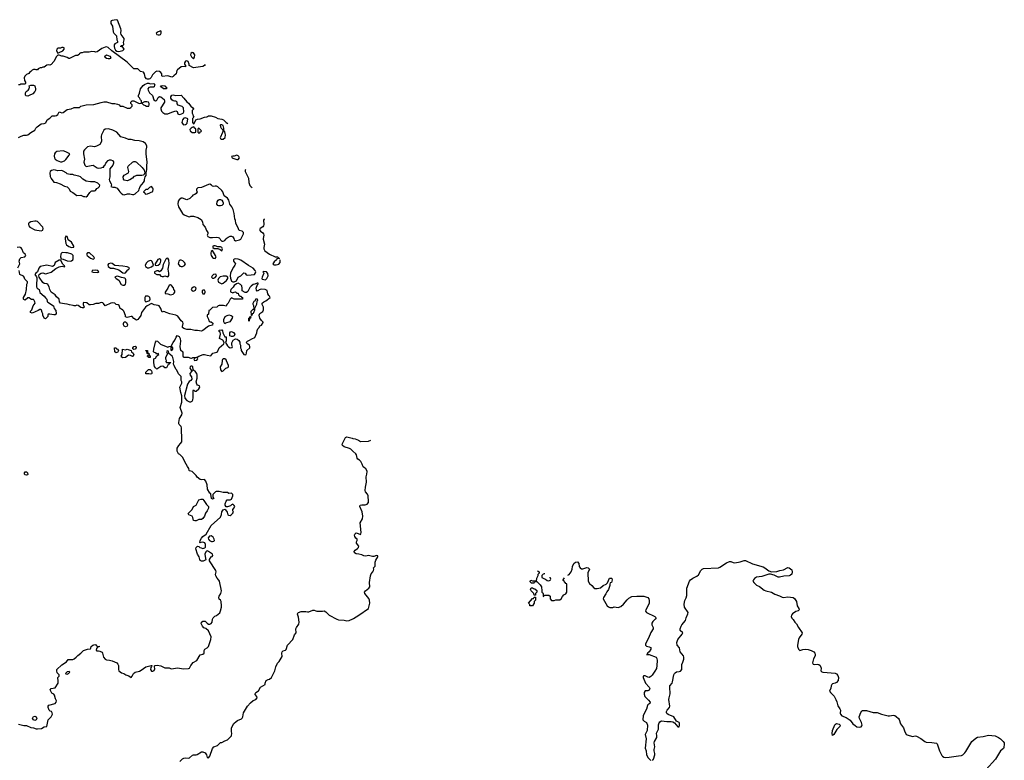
# Model space of a CAD drawing. Header units: inches. Extents: x 2221774 to 2440637, y 201306 to 357559.
# Tile 206 of 245: x 2425088 to 2439603, y 262312 to 273227. Entities that reach past the tile are written whole.
import ezdxf

# ---------------------------------------------------------------- set-up
doc = ezdxf.new("R2010")
doc.units = ezdxf.units.IN
doc.header["$MEASUREMENT"] = 0
for name, color, linetype in [('C4226', 7, 'Continuous'), ('C4227', 7, 'Continuous'), ('C4236', 7, 'Continuous')]:
    doc.layers.add(name, color=color, linetype=linetype)

msp = doc.modelspace()

# ---------------------------------------------------------------- linework, layer by layer
at = {"layer": 'C4226', "color": 5}
for points, elevation in [([(2425756, 270000), (2425756, 269996), (2425769, 269930), (2425778, 269910), (2425810, 269882), (2425850, 269869), (2425885, 269875), (2425887, 269890), (2425850, 269947), (2425801, 269981), (2425797, 270000)], 60), ([(2428038, 270000), (2428050, 269982), (2428070, 269962), (2428090, 269962), (2428110, 269972), (2428126, 269994), (2428134, 270000)], 60), ([(2428244, 270000), (2428250, 269982), (2428270, 269967), (2428330, 269982), (2428350, 269991), (2428354, 270000)], 60), ([(2428679, 270000), (2428678, 269990), (2428699, 269919), (2428687, 269870), (2428688, 269848), (2428702, 269822), (2428770, 269771), (2428853, 269733), (2428892, 269732), (2428898, 269718), (2428910, 269714), (2428917, 269714)], 60), ([(2425059, 269570), (2425089, 269630), (2425082, 269670), (2425090, 269702), (2425110, 269722), (2425166, 269730), (2425178, 269750), (2425168, 269770), (2425146, 269790), (2425122, 269850), (2425110, 269862), (2425090, 269873), (2425050, 269869)], 60), ([(2428910, 269706), (2428878, 269702), (2428874, 269690), (2428840, 269660), (2428822, 269630), (2428833, 269613), (2428870, 269612), (2428910, 269625), (2428928, 269650), (2428927, 269687)], 60), ([(2428921, 269702), (2428910, 269706)], 60), ([(2425070, 262844), (2425150, 262825), (2425190, 262823), (2425250, 262794), (2425290, 262791), (2425330, 262777), (2425350, 262774), (2425410, 262779), (2425450, 262806), (2425490, 262812), (2425508, 262910), (2425550, 262951), (2425573, 262990), (2425569, 263010), (2425555, 263030), (2425537, 263037), (2425522, 263050), (2425509, 263090), (2425508, 263112), (2425518, 263122), (2425610, 263151), (2425624, 263170), (2425629, 263190), (2425617, 263217), (2425602, 263270), (2425590, 263288), (2425563, 263303), (2425538, 263350), (2425550, 263371), (2425610, 263378), (2425653, 263450), (2425656, 263476), (2425649, 263530), (2425668, 263550), (2425668, 263570), (2425642, 263602), (2425634, 263630), (2425635, 263650), (2425710, 263721), (2425777, 263763), (2425804, 263796), (2425870, 263796), (2425890, 263806), (2425922, 263830), (2425944, 263856), (2425988, 263890), (2426028, 263930), (2426090, 263952), (2426130, 263954), (2426136, 263964), (2426142, 263990), (2426168, 264010), (2426196, 264016), (2426212, 264012), (2426218, 263998), (2426230, 263994), (2426271, 263991), (2426270, 263988), (2426238, 263982), (2426234, 263970), (2426218, 263962), (2426214, 263930), (2426225, 263925), (2426250, 263926), (2426270, 263921), (2426303, 263903), (2426311, 263891), (2426325, 263830), (2426350, 263804), (2426370, 263794), (2426411, 263790), (2426450, 263779), (2426518, 263750), (2426536, 263730), (2426543, 263710), (2426543, 263650), (2426551, 263630), (2426590, 263603), (2426622, 263590), (2426651, 263571), (2426695, 263555), (2426730, 263532), (2426748, 263550), (2426764, 263590), (2426789, 263610), (2426853, 263627), (2426878, 263638), (2426950, 263690), (2427026, 263710), (2427034, 263710), (2427033, 263693), (2427021, 263679), (2427016, 263650), (2427030, 263626), (2427050, 263625), (2427070, 263637), (2427078, 263658), (2427074, 263690), (2427076, 263704), (2427086, 263710), (2427114, 263714), (2427170, 263706), (2427230, 263676), (2427290, 263675), (2427310, 263665), (2427330, 263661), (2427410, 263677), (2427510, 263659), (2427575, 263665), (2427590, 263671), (2427609, 263710), (2427646, 263754), (2427698, 263782), (2427750, 263865), (2427790, 263878), (2427808, 263890), (2427809, 263930), (2427818, 263950), (2427850, 263971), (2427869, 263991), (2427906, 264090), (2427909, 264129), (2427870, 264219), (2427832, 264252), (2427805, 264265), (2427781, 264290), (2427765, 264330), (2427769, 264350), (2427790, 264361), (2427821, 264361), (2427834, 264354), (2427850, 264332), (2427870, 264318), (2427890, 264316), (2427910, 264326), (2427924, 264350), (2427929, 264391), (2427938, 264410), (2427965, 264435), (2427990, 264445), (2428036, 264484), (2428050, 264514), (2428064, 264570), (2428064, 264590), (2428058, 264650), (2428048, 264670), (2428029, 264689), (2428025, 264710), (2428029, 264730), (2428054, 264770), (2428062, 264810), (2428034, 264950), (2428026, 264966), (2427997, 264997), (2427979, 265030), (2427974, 265050), (2427983, 265090), (2427981, 265110), (2427886, 265250), (2427886, 265270), (2427909, 265310), (2427923, 265317), (2427935, 265330), (2427928, 265350), (2427870, 265388), (2427850, 265398), (2427844, 265396), (2427830, 265386), (2427818, 265350), (2427825, 265285), (2427832, 265268), (2427792, 265248), (2427770, 265246), (2427750, 265258), (2427742, 265270), (2427733, 265310), (2427710, 265350), (2427687, 265430), (2427689, 265450), (2427710, 265467), (2427730, 265463), (2427746, 265446), (2427761, 265441), (2427790, 265435), (2427819, 265441), (2427826, 265454), (2427827, 265470), (2427825, 265490), (2427815, 265515), (2427790, 265527), (2427756, 265524), (2427750, 265518), (2427744, 265524), (2427749, 265550), (2427770, 265587), (2427789, 265610), (2427836, 265644), (2427909, 265771), (2428046, 265894), (2428064, 265935), (2428070, 265972), (2428090, 266005), (2428110, 266012), (2428124, 266004), (2428145, 265970), (2428154, 265930), (2428164, 265924), (2428190, 265922), (2428206, 265930), (2428230, 265954), (2428238, 265970), (2428228, 265988), (2428228, 266010), (2428250, 266034), (2428258, 266050), (2428250, 266066), (2428230, 266086), (2428210, 266078), (2428196, 266064), (2428151, 266049), (2428130, 266048), (2428118, 266070), (2428115, 266090), (2428130, 266132), (2428149, 266151), (2428190, 266151), (2428210, 266162), (2428229, 266210), (2428228, 266228), (2428210, 266248), (2428170, 266246), (2428150, 266258), (2428090, 266258), (2428030, 266275), (2427985, 266275), (2427974, 266270), (2427934, 266230), (2427934, 266190), (2427951, 266170), (2427930, 266158), (2427918, 266170), (2427918, 266178), (2427909, 266190), (2427906, 266246), (2427889, 266249), (2427858, 266310), (2427853, 266370), (2427830, 266428), (2427810, 266448), (2427770, 266444), (2427748, 266450), (2427706, 266486), (2427689, 266509), (2427630, 266568), (2427590, 266578), (2427584, 266584), (2427579, 266610), (2427563, 266643), (2427521, 266710), (2427492, 266772), (2427450, 266818), (2427428, 266830), (2427410, 266866), (2427409, 266910), (2427433, 266950), (2427461, 266979), (2427476, 267004), (2427480, 267030), (2427475, 267210), (2427467, 267230), (2427440, 267260), (2427435, 267270), (2427434, 267290), (2427443, 267350), (2427476, 267404), (2427481, 267430), (2427456, 267510), (2427479, 267590), (2427476, 267684), (2427462, 267730), (2427449, 267810), (2427478, 267870), (2427478, 267890), (2427468, 267910), (2427466, 267970), (2427430, 268006), (2427403, 268063), (2427390, 268078), (2427363, 268130), (2427355, 268150), (2427358, 268190), (2427348, 268250), (2427338, 268270), (2427287, 268307), (2427282, 268342), (2427270, 268346), (2427258, 268342), (2427254, 268330), (2427262, 268310), (2427262, 268290), (2427238, 268250), (2427238, 268230), (2427245, 268210), (2427242, 268190), (2427253, 268173), (2427310, 268174), (2427314, 268170), (2427294, 268166), (2427292, 268150), (2427277, 268143), (2427250, 268098), (2427230, 268098), (2427215, 268115), (2427190, 268122), (2427170, 268115), (2427110, 268078), (2427090, 268095), (2427077, 268117), (2427065, 268170), (2427066, 268230), (2427090, 268238), (2427110, 268274), (2427138, 268290), (2427130, 268306), (2427110, 268298), (2427098, 268310), (2427065, 268325), (2427061, 268330), (2427064, 268370), (2427090, 268474), (2427104, 268496), (2427118, 268490), (2427165, 268445), (2427270, 268402), (2427290, 268411), (2427327, 268413), (2427327, 268427), (2427349, 268470), (2427374, 268506), (2427393, 268550), (2427410, 268570), (2427437, 268557), (2427453, 268530), (2427459, 268490), (2427448, 268410), (2427454, 268374), (2427461, 268361), (2427492, 268330), (2427493, 268273), (2427500, 268260), (2427510, 268253), (2427572, 268252), (2427610, 268239), (2427620, 268240), (2427636, 268244), (2427638, 268250), (2427706, 268254), (2427729, 268270), (2427793, 268293), (2427810, 268293), (2427850, 268281), (2427907, 268273), (2427935, 268310), (2427995, 268325), (2428006, 268334), (2428029, 268391), (2428095, 268450), (2428102, 268470), (2428082, 268502), (2428034, 268530), (2428049, 268590), (2428042, 268622), (2428029, 268630), (2428028, 268650), (2428070, 268654), (2428080, 268640), (2428082, 268610), (2428110, 268554), (2428130, 268554), (2428134, 268550), (2428133, 268493), (2428122, 268470), (2428150, 268422), (2428165, 268405), (2428190, 268392), (2428222, 268398), (2428226, 268410), (2428218, 268418), (2428215, 268430), (2428215, 268465), (2428235, 268505), (2428270, 268522), (2428296, 268516), (2428318, 268498), (2428332, 268472), (2428332, 268450), (2428342, 268430), (2428342, 268390), (2428351, 268371), (2428352, 268350), (2428390, 268292), (2428410, 268286), (2428426, 268290), (2428434, 268310), (2428438, 268350), (2428479, 268390), (2428482, 268410), (2428478, 268430), (2428450, 268446), (2428426, 268470), (2428446, 268490), (2428478, 268502), (2428510, 268525), (2428555, 268545), (2428586, 268610), (2428587, 268647), (2428598, 268670), (2428618, 268690), (2428630, 268714), (2428655, 268725), (2428676, 268764), (2428678, 268770), (2428654, 268794), (2428629, 268829), (2428619, 268870), (2428630, 268898), (2428672, 268928), (2428684, 268950), (2428681, 268990), (2428662, 269030), (2428662, 269050), (2428689, 269070), (2428718, 269082), (2428778, 269130), (2428773, 269150), (2428760, 269160), (2428747, 269187), (2428735, 269235), (2428709, 269250), (2428647, 269253), (2428616, 269244), (2428610, 269235), (2428587, 269227), (2428580, 269240), (2428575, 269270), (2428596, 269324), (2428606, 269330), (2428602, 269342), (2428590, 269346), (2428552, 269328), (2428530, 269326), (2428500, 269300), (2428482, 269278), (2428450, 269222), (2428430, 269208), (2428410, 269208), (2428369, 269229), (2428368, 269272), (2428362, 269302), (2428345, 269325), (2428310, 269342), (2428284, 269336), (2428252, 269310), (2428237, 269283), (2428202, 269250), (2428194, 269230), (2428198, 269218), (2428230, 269202), (2428248, 269212), (2428270, 269214), (2428290, 269194), (2428310, 269194), (2428313, 269173), (2428322, 269162), (2428333, 269153), (2428352, 269152), (2428358, 269138), (2428374, 269130), (2428374, 269110), (2428330, 269106), (2428250, 269108), (2428210, 269126), (2428190, 269106), (2428162, 269050), (2428142, 269030), (2428130, 269006), (2428094, 269014), (2428030, 269015), (2428014, 269010), (2427992, 268988), (2427930, 268986), (2427890, 268946), (2427878, 268942), (2427872, 268888), (2427854, 268870), (2427854, 268850), (2427872, 268812), (2427874, 268790), (2427890, 268774), (2427912, 268772), (2427933, 268753), (2427930, 268726), (2427910, 268718), (2427884, 268716), (2427870, 268709), (2427790, 268644), (2427770, 268638), (2427710, 268645), (2427670, 268644), (2427610, 268660), (2427550, 268662), (2427510, 268674), (2427490, 268690), (2427486, 268706), (2427496, 268750), (2427494, 268770), (2427470, 268790), (2427417, 268857), (2427390, 268870), (2427302, 268890), (2427249, 268910), (2427230, 268923), (2427210, 268924), (2427190, 268918), (2427184, 268924), (2427169, 268970), (2427142, 269010), (2427130, 269016), (2427070, 269023), (2427030, 269042), (2426968, 269012), (2426941, 268990), (2426883, 268910), (2426872, 268868), (2426862, 268850), (2426842, 268830), (2426830, 268806), (2426810, 268798), (2426770, 268822), (2426746, 268850), (2426730, 268853), (2426670, 268838), (2426650, 268846), (2426647, 268867), (2426622, 268930), (2426610, 268948), (2426590, 268962), (2426569, 268969), (2426555, 269015), (2426542, 269022), (2426510, 269029), (2426489, 269049), (2426450, 269054), (2426431, 269049), (2426350, 269009), (2426325, 269045), (2426313, 269053), (2426290, 269059), (2426250, 269044), (2426210, 269044), (2426170, 269029), (2426130, 269022), (2426110, 269026), (2426076, 269056), (2426030, 269058), (2426022, 269050), (2426022, 269030), (2426038, 268990), (2426030, 268982), (2426010, 268982), (2425990, 268984), (2425950, 269015), (2425930, 269018), (2425910, 269009), (2425890, 269009), (2425876, 269016), (2425823, 269023), (2425790, 269035), (2425750, 269037), (2425689, 269049), (2425677, 269070), (2425669, 269110), (2425630, 269143), (2425612, 269172), (2425550, 269213), (2425534, 269250), (2425524, 269290), (2425504, 269324), (2425490, 269336), (2425450, 269341), (2425430, 269355), (2425376, 269430), (2425372, 269450), (2425375, 269470), (2425382, 269478), (2425407, 269493), (2425430, 269495), (2425470, 269482), (2425490, 269484), (2425550, 269505), (2425621, 269559), (2425670, 269584), (2425691, 269591), (2425712, 269592), (2425750, 269582), (2425754, 269590), (2425750, 269598), (2425722, 269622), (2425696, 269676), (2425690, 269682), (2425670, 269681), (2425611, 269650), (2425595, 269605), (2425571, 269589), (2425490, 269610), (2425389, 269591), (2425370, 269565), (2425350, 269513), (2425325, 269490), (2425311, 269470), (2425337, 269437), (2425343, 269423), (2425336, 269310), (2425337, 269290), (2425347, 269270), (2425376, 269250), (2425387, 269207), (2425451, 269150), (2425467, 269127), (2425490, 269110), (2425494, 269074), (2425502, 269062), (2425585, 269010), (2425594, 268970), (2425622, 268942), (2425624, 268896), (2425617, 268883), (2425610, 268878), (2425590, 268875), (2425534, 268886), (2425510, 268886), (2425502, 268870), (2425502, 268850), (2425470, 268818), (2425450, 268826), (2425428, 268870), (2425428, 268890), (2425418, 268910), (2425410, 268946), (2425396, 268956), (2425384, 268956), (2425360, 268940), (2425270, 268902), (2425249, 268909), (2425249, 268931), (2425268, 268950), (2425288, 269012), (2425315, 269050), (2425313, 269070), (2425298, 269098), (2425290, 269105), (2425262, 269102), (2425250, 269106), (2425230, 269129), (2425210, 269129), (2425170, 269094), (2425150, 269102), (2425145, 269110), (2425146, 269130), (2425176, 269184), (2425188, 269250), (2425194, 269330), (2425204, 269350), (2425202, 269362), (2425163, 269403), (2425155, 269430), (2425145, 269445), (2425089, 269470), (2425079, 269530)], 60), ([(2430000, 266870), (2429970, 266898), (2429950, 266909), (2429870, 266930), (2429848, 266950), (2429844, 266970), (2429850, 266990), (2429890, 267071), (2429910, 267078), (2429930, 267076), (2429990, 267057), (2430000, 267056)], 40), ([(2427450, 262296), (2427490, 262333), (2427510, 262345), (2427530, 262350), (2427570, 262345), (2427590, 262347), (2427634, 262386), (2427650, 262393), (2427690, 262393), (2427702, 262398), (2427770, 262436), (2427790, 262435), (2427820, 262420), (2427844, 262390), (2427850, 262352), (2427870, 262348), (2427890, 262371), (2427932, 262488), (2427949, 262510), (2428006, 262530), (2428048, 262572), (2428070, 262572), (2428110, 262598), (2428150, 262612), (2428210, 262674), (2428215, 262710), (2428208, 262730), (2428209, 262790), (2428247, 262853), (2428277, 262883), (2428301, 262899), (2428358, 262922), (2428369, 262931), (2428379, 262950), (2428387, 263010), (2428444, 263110), (2428490, 263161), (2428530, 263191), (2428568, 263210), (2428588, 263230), (2428586, 263250), (2428560, 263280), (2428558, 263290), (2428568, 263310), (2428610, 263334), (2428638, 263390), (2428708, 263430), (2428709, 263450), (2428722, 263490), (2428750, 263503), (2428773, 263507), (2428802, 263530), (2428849, 263630), (2428863, 263690), (2428890, 263745), (2428915, 263770), (2428956, 263844), (2428954, 263890), (2428959, 263910), (2428970, 263925), (2429005, 263935), (2429016, 263944), (2429037, 264010), (2429113, 264090), (2429139, 264161), (2429162, 264190), (2429161, 264250), (2429169, 264270), (2429201, 264319), (2429209, 264350), (2429200, 264420), (2429184, 264464), (2429178, 264470), (2429198, 264490), (2429237, 264503), (2429305, 264505), (2429330, 264498), (2429350, 264498), (2429410, 264522), (2429430, 264522), (2429453, 264513), (2429470, 264512), (2429550, 264511), (2429577, 264517), (2429602, 264502), (2429651, 264450), (2429762, 264390), (2429790, 264381), (2429870, 264375), (2429910, 264367), (2429946, 264374), (2430000, 264399)], 40)]:
    msp.add_lwpolyline(points, dxfattribs=dict(at, elevation=elevation))
at = {"layer": 'C4226', "color": 5, "elevation": 60}
for points in [[(2427950, 269895), (2427934, 269890), (2427934, 269870), (2427953, 269853), (2428010, 269854), (2428042, 269842), (2428070, 269822), (2428078, 269850), (2428066, 269870), (2428050, 269878), (2428010, 269878), (2427970, 269894)], [(2425726, 269794), (2425710, 269790), (2425701, 269779), (2425694, 269770), (2425688, 269730), (2425701, 269700), (2425730, 269697), (2425790, 269675), (2425830, 269668), (2425850, 269671), (2425870, 269686), (2425877, 269703), (2425875, 269750), (2425855, 269770), (2425794, 269790), (2425770, 269793)], [(2426087, 269793), (2426075, 269770), (2426085, 269750), (2426130, 269710), (2426170, 269696), (2426180, 269700), (2426189, 269710), (2426179, 269730), (2426117, 269790)], [(2427270, 269710), (2427250, 269707), (2427242, 269698), (2427203, 269617), (2427195, 269565), (2427170, 269525), (2427150, 269513), (2427130, 269523), (2427110, 269526), (2427077, 269510), (2427074, 269490), (2427110, 269472), (2427150, 269471), (2427170, 269448), (2427190, 269442), (2427210, 269444), (2427230, 269453), (2427270, 269438), (2427278, 269442), (2427285, 269455), (2427285, 269490), (2427277, 269550), (2427293, 269630), (2427288, 269688)], [(2427150, 269703), (2427126, 269694), (2427087, 269630), (2427086, 269610), (2427110, 269605), (2427130, 269610), (2427152, 269630), (2427164, 269650), (2427170, 269670), (2427167, 269687)], [(2427930, 269826), (2427912, 269808), (2427905, 269790), (2427905, 269770), (2427911, 269750), (2427930, 269721), (2427945, 269710), (2427970, 269707), (2427984, 269730), (2427977, 269750)], [(2428270, 269701), (2428250, 269696), (2428242, 269690), (2428239, 269670), (2428267, 269630), (2428262, 269610), (2428240, 269580), (2428205, 269515), (2428196, 269490), (2428193, 269453), (2428196, 269416), (2428211, 269371), (2428230, 269362), (2428250, 269365), (2428282, 269378), (2428309, 269430), (2428350, 269450), (2428390, 269498), (2428410, 269491), (2428428, 269468), (2428450, 269462), (2428549, 269470), (2428565, 269495), (2428567, 269510), (2428560, 269530), (2428530, 269564), (2428463, 269603), (2428350, 269685), (2428310, 269696)], [(2426430, 269640), (2426395, 269630), (2426386, 269614), (2426394, 269590), (2426427, 269567), (2426470, 269563), (2426550, 269540), (2426610, 269496), (2426630, 269490), (2426650, 269498), (2426681, 269539), (2426698, 269550), (2426706, 269570), (2426670, 269582), (2426610, 269592), (2426490, 269604), (2426450, 269635)], [(2427010, 269677), (2426977, 269663), (2426957, 269643), (2426938, 269610), (2426943, 269590), (2426970, 269572), (2426990, 269570), (2427030, 269585), (2427059, 269610), (2427043, 269663), (2427033, 269673)], [(2427450, 269684), (2427433, 269667), (2427426, 269630), (2427450, 269595), (2427470, 269587), (2427490, 269588), (2427516, 269604), (2427532, 269630), (2427519, 269650), (2427492, 269672), (2427470, 269684)], [(2426210, 269536), (2426158, 269530), (2426152, 269510), (2426170, 269504), (2426230, 269500), (2426250, 269508), (2426253, 269510), (2426239, 269530)], [(2426530, 269445), (2426510, 269441), (2426491, 269430), (2426511, 269410), (2426550, 269388), (2426586, 269326), (2426610, 269316), (2426630, 269315), (2426650, 269330), (2426655, 269350), (2426654, 269394), (2426649, 269409), (2426639, 269419), (2426590, 269425)], [(2427970, 269477), (2427947, 269470), (2427927, 269450), (2427916, 269430), (2427930, 269416), (2427950, 269416), (2427970, 269426), (2427989, 269450), (2427982, 269470)], [(2428130, 269446), (2428090, 269446), (2428045, 269435), (2428022, 269418), (2428017, 269410), (2428011, 269390), (2428019, 269359), (2428059, 269339), (2428070, 269336), (2428090, 269342), (2428137, 269383), (2428154, 269410), (2428154, 269430)], [(2428682, 269518), (2428674, 269510), (2428682, 269502), (2428685, 269490), (2428661, 269430), (2428658, 269410), (2428664, 269404), (2428710, 269395), (2428729, 269410), (2428749, 269450), (2428748, 269488), (2428726, 269510)], [(2427310, 269319), (2427290, 269315), (2427271, 269270), (2427231, 269210), (2427232, 269192), (2427270, 269186), (2427310, 269171), (2427350, 269184), (2427366, 269194), (2427375, 269210), (2427374, 269230), (2427361, 269250), (2427355, 269275), (2427328, 269310)], [(2427670, 269289), (2427650, 269285), (2427628, 269272), (2427616, 269250), (2427630, 269231), (2427650, 269225), (2427678, 269242), (2427689, 269269), (2427682, 269282)], [(2426978, 269150), (2426942, 269150), (2426931, 269130), (2426935, 269090), (2426940, 269080), (2426950, 269071), (2426990, 269081), (2426997, 269083), (2427006, 269094), (2427009, 269110), (2427005, 269130), (2426990, 269145)], [(2427790, 269239), (2427779, 269230), (2427776, 269210), (2427787, 269187), (2427810, 269188), (2427824, 269210), (2427821, 269221), (2427810, 269239)], [(2428506, 268866), (2428506, 268890), (2428498, 268910), (2428502, 268930), (2428530, 268962), (2428538, 268962), (2428546, 268970), (2428538, 269010), (2428529, 269030), (2428529, 269051), (2428543, 269077), (2428566, 269090), (2428570, 269114), (2428590, 269114), (2428592, 269090), (2428582, 269078), (2428578, 269030), (2428551, 268969), (2428550, 268946), (2428534, 268906), (2428530, 268898), (2428514, 268890), (2428510, 268866)], [(2428110, 268746), (2428096, 268776), (2428095, 268810), (2428115, 268850), (2428136, 268864), (2428170, 268878), (2428207, 268867), (2428219, 268859), (2428225, 268850), (2428218, 268830), (2428186, 268774), (2428124, 268756)], [(2428470, 268786), (2428466, 268790), (2428466, 268830), (2428482, 268838), (2428490, 268854), (2428494, 268854), (2428492, 268830), (2428478, 268822)], [(2426650, 268702), (2426629, 268710), (2426619, 268730), (2426619, 268750), (2426630, 268772), (2426650, 268772), (2426665, 268765), (2426678, 268730), (2426670, 268708)], [(2428210, 268558), (2428187, 268567), (2428188, 268610), (2428196, 268624), (2428210, 268632), (2428238, 268618), (2428258, 268590), (2428250, 268566), (2428230, 268558)], [(2426510, 268318), (2426489, 268330), (2426486, 268390), (2426510, 268391), (2426517, 268377), (2426531, 268370), (2426545, 268350), (2426530, 268322)], [(2426770, 268368), (2426756, 268376), (2426754, 268390), (2426770, 268411), (2426790, 268415), (2426805, 268405), (2426806, 268390), (2426790, 268369)], [(2427330, 268408), (2427314, 268406), (2427314, 268354), (2427330, 268352), (2427348, 268370), (2427348, 268390)], [(2426750, 268264), (2426720, 268280), (2426690, 268281), (2426650, 268249), (2426610, 268242), (2426594, 268254), (2426584, 268270), (2426597, 268290), (2426606, 268370), (2426650, 268362), (2426671, 268371), (2426732, 268352), (2426738, 268330), (2426762, 268310), (2426770, 268294), (2426758, 268270)], [(2427010, 268246), (2426990, 268248), (2426982, 268262), (2426967, 268267), (2426970, 268274), (2426982, 268278), (2426986, 268290), (2426982, 268302), (2426968, 268308), (2426962, 268342), (2426950, 268346), (2426950, 268352), (2426970, 268352), (2426974, 268314), (2426992, 268310), (2426998, 268278), (2427010, 268274)], [(2427690, 268249), (2427654, 268230), (2427662, 268210), (2427670, 268206), (2427690, 268207), (2427698, 268210), (2427713, 268227), (2427710, 268238), (2427703, 268243)], [(2427630, 268122), (2427610, 268118), (2427602, 268110), (2427598, 268090), (2427610, 268072), (2427634, 268054), (2427634, 268050), (2427620, 268040), (2427594, 268010), (2427602, 267990), (2427622, 267962), (2427625, 267930), (2427610, 267908), (2427585, 267895), (2427564, 267856), (2427519, 267690), (2427521, 267650), (2427554, 267614), (2427590, 267595), (2427610, 267594), (2427630, 267606), (2427638, 267622), (2427645, 267655), (2427645, 267755), (2427649, 267771), (2427671, 267751), (2427690, 267751), (2427730, 267785), (2427744, 267810), (2427738, 267830), (2427710, 267838), (2427697, 267857), (2427689, 267891), (2427706, 267946), (2427706, 267990), (2427698, 268010), (2427678, 268038), (2427646, 268066), (2427642, 268110)], [(2428090, 268229), (2428080, 268220), (2428075, 268205), (2428070, 268150), (2428045, 268110), (2428046, 268066), (2428070, 268043), (2428090, 268051), (2428129, 268090), (2428157, 268103), (2428167, 268113), (2428168, 268130), (2428139, 268199), (2428130, 268212), (2428110, 268227)], [(2427010, 268004), (2426990, 268009), (2426950, 268006), (2426948, 268030), (2426989, 268070), (2427013, 268073), (2427030, 268052), (2427038, 268030), (2427034, 268010), (2427030, 268009)], [(2425190, 266515), (2425170, 266518), (2425158, 266530), (2425158, 266550), (2425170, 266562), (2425190, 266562), (2425202, 266550), (2425210, 266526), (2425202, 266518)], [(2427670, 265839), (2427650, 265848), (2427641, 265890), (2427630, 265910), (2427579, 265930), (2427573, 265950), (2427629, 266010), (2427650, 266052), (2427690, 266074), (2427728, 266150), (2427762, 266158), (2427790, 266158), (2427803, 266143), (2427841, 266081), (2427871, 266051), (2427871, 266030), (2427850, 265989), (2427826, 265955), (2427810, 265910), (2427790, 265876), (2427770, 265859), (2427730, 265859), (2427690, 265843)], [(2427910, 265621), (2427884, 265616), (2427866, 265590), (2427871, 265570), (2427887, 265550), (2427916, 265536), (2427930, 265534), (2427950, 265540), (2427959, 265550), (2427957, 265570), (2427939, 265599)], [(2425819, 263619), (2425790, 263614), (2425762, 263590), (2425770, 263585), (2425790, 263583), (2425808, 263590), (2425817, 263603), (2425828, 263610)], [(2425310, 262899), (2425290, 262909), (2425279, 262930), (2425290, 262958), (2425310, 262961), (2425332, 262950), (2425342, 262930), (2425330, 262908)]]:
    msp.add_lwpolyline(points, close=True, dxfattribs=at)
at = {"layer": 'C4227', "color": 5, "elevation": 60}
for points in [[(2426510, 273227), (2426450, 273216), (2426438, 273210), (2426430, 273196), (2426430, 273170), (2426455, 273130), (2426464, 273050), (2426476, 273030), (2426513, 272990), (2426520, 272930), (2426531, 272909), (2426531, 272890), (2426491, 272870), (2426483, 272857), (2426481, 272830), (2426487, 272807), (2426498, 272778), (2426521, 272761), (2426550, 272757), (2426590, 272769), (2426610, 272773), (2426627, 272790), (2426610, 272821), (2426575, 272830), (2426590, 272845), (2426610, 272845), (2426621, 272859), (2426625, 272870), (2426620, 272890), (2426630, 272930), (2426629, 272950), (2426586, 273010), (2426581, 273030), (2426586, 273070), (2426581, 273090), (2426530, 273221)], [(2427170, 273062), (2427130, 273049), (2427101, 273030), (2427109, 273009), (2427130, 273002), (2427150, 273003), (2427164, 273010), (2427175, 273030), (2427176, 273050)], [(2425730, 272818), (2425710, 272818), (2425690, 272808), (2425650, 272806), (2425634, 272790), (2425632, 272770), (2425650, 272734), (2425670, 272742), (2425726, 272770), (2425746, 272790), (2425746, 272810)], [(2427630, 272742), (2427612, 272728), (2427607, 272707), (2427620, 272680), (2427650, 272652), (2427666, 272674), (2427668, 272710), (2427650, 272740)], [(2426390, 272649), (2426370, 272655), (2426349, 272669), (2426344, 272690), (2426370, 272711), (2426418, 272690), (2426431, 272669), (2426424, 272656), (2426410, 272649)], [(2425210, 272102), (2425185, 272105), (2425176, 272116), (2425174, 272150), (2425184, 272170), (2425215, 272190), (2425229, 272210), (2425235, 272230), (2425230, 272254), (2425250, 272262), (2425290, 272262), (2425311, 272250), (2425322, 272210), (2425322, 272190), (2425310, 272166), (2425284, 272136), (2425230, 272108)], [(2427250, 272209), (2427208, 272210), (2427178, 272230), (2427164, 272250), (2427196, 272255), (2427230, 272251), (2427238, 272238), (2427252, 272230), (2427254, 272210)], [(2426930, 272018), (2426898, 272002), (2426894, 271990), (2426914, 271970), (2426942, 271962), (2426950, 271954), (2426990, 271954), (2426998, 271970), (2426998, 271990), (2426986, 272010), (2426964, 272016)], [(2427530, 271781), (2427507, 271773), (2427488, 271752), (2427478, 271710), (2427500, 271680), (2427510, 271676), (2427530, 271681), (2427549, 271691), (2427557, 271703), (2427567, 271767)], [(2426396, 271616), (2426350, 271615), (2426330, 271598), (2426296, 271530), (2426291, 271510), (2426292, 271430), (2426271, 271389), (2426219, 271361), (2426190, 271354), (2426130, 271364), (2426090, 271354), (2426045, 271310), (2426031, 271290), (2426031, 271251), (2426045, 271170), (2426033, 271127), (2426050, 271082), (2426070, 271065), (2426140, 271080), (2426170, 271081), (2426230, 271045), (2426250, 271038), (2426290, 271042), (2426314, 271054), (2426326, 271054), (2426330, 271074), (2426342, 271078), (2426357, 271110), (2426390, 271151), (2426410, 271159), (2426430, 271160), (2426455, 271150), (2426471, 271130), (2426473, 271110), (2426459, 271081), (2426418, 271030), (2426416, 270910), (2426405, 270870), (2426412, 270850), (2426438, 270810), (2426442, 270790), (2426434, 270770), (2426460, 270760), (2426490, 270758), (2426523, 270743), (2426551, 270710), (2426562, 270690), (2426582, 270670), (2426610, 270651), (2426630, 270645), (2426678, 270662), (2426710, 270661), (2426750, 270651), (2426770, 270652), (2426790, 270662), (2426846, 270710), (2426848, 270730), (2426862, 270770), (2426915, 270825), (2426928, 270850), (2426928, 270870), (2426938, 270910), (2426954, 270930), (2426954, 270970), (2426962, 271018), (2426961, 271070), (2426968, 271130), (2426954, 271246), (2426954, 271306), (2426962, 271350), (2426961, 271370), (2426941, 271401), (2426910, 271429), (2426850, 271441), (2426786, 271446), (2426730, 271459), (2426690, 271462), (2426650, 271482), (2426580, 271500), (2426518, 271570), (2426459, 271600)], [(2427650, 271646), (2427630, 271638), (2427614, 271630), (2427594, 271610), (2427602, 271590), (2427630, 271562), (2427670, 271562), (2427686, 271570), (2427686, 271610), (2427682, 271622), (2427667, 271627), (2427662, 271642)], [(2427730, 271626), (2427718, 271622), (2427714, 271610), (2427714, 271570), (2427730, 271554), (2427742, 271558), (2427747, 271573), (2427762, 271578), (2427766, 271590)], [(2428070, 271675), (2428050, 271675), (2428045, 271670), (2428046, 271650), (2428056, 271630), (2428082, 271602), (2428085, 271590), (2428078, 271562), (2428045, 271485), (2428050, 271474), (2428064, 271464), (2428090, 271465), (2428115, 271490), (2428121, 271530), (2428119, 271550), (2428113, 271573), (2428096, 271596), (2428099, 271630), (2428090, 271666)], [(2425730, 271293), (2425634, 271286), (2425610, 271264), (2425602, 271250), (2425595, 271215), (2425599, 271190), (2425610, 271171), (2425642, 271150), (2425690, 271131), (2425710, 271131), (2425750, 271148), (2425770, 271164), (2425819, 271230), (2425829, 271250), (2425770, 271281)], [(2428290, 271230), (2428250, 271215), (2428230, 271216), (2428212, 271210), (2428218, 271190), (2428230, 271184), (2428290, 271165), (2428310, 271166), (2428326, 271190), (2428320, 271210), (2428310, 271222)], [(2425590, 271015), (2425557, 271003), (2425539, 270990), (2425531, 270969), (2425537, 270917), (2425550, 270886), (2425590, 270831), (2425630, 270825), (2425686, 270806), (2425750, 270772), (2425790, 270765), (2425815, 270735), (2425830, 270702), (2425870, 270682), (2425930, 270638), (2425990, 270642), (2426030, 270622), (2426050, 270622), (2426070, 270614), (2426090, 270632), (2426120, 270680), (2426140, 270700), (2426150, 270705), (2426190, 270705), (2426206, 270710), (2426223, 270737), (2426246, 270750), (2426266, 270770), (2426268, 270790), (2426260, 270800), (2426238, 270818), (2426195, 270835), (2426130, 270839), (2426070, 270849), (2426017, 270877), (2425982, 270910), (2425961, 270921), (2425890, 270936), (2425870, 270945), (2425830, 270944), (2425809, 270949), (2425790, 270955), (2425775, 270970), (2425730, 270996), (2425710, 271003), (2425650, 270997), (2425618, 271010)], [(2426670, 270853), (2426630, 270863), (2426617, 270877), (2426612, 270910), (2426630, 270935), (2426693, 270970), (2426695, 270990), (2426683, 271050), (2426689, 271070), (2426750, 271127), (2426770, 271135), (2426790, 271135), (2426810, 271127), (2426893, 271050), (2426924, 271010), (2426934, 270970), (2426919, 270941), (2426906, 270934), (2426891, 270929), (2426811, 270929), (2426790, 270922), (2426770, 270914), (2426751, 270889), (2426710, 270865)], [(2427030, 270766), (2427004, 270756), (2426970, 270726), (2426950, 270726), (2426914, 270690), (2426933, 270673), (2426938, 270658), (2426950, 270654), (2426970, 270662), (2427050, 270694), (2427055, 270730), (2427050, 270746)], [(2428050, 270484), (2428024, 270484), (2428009, 270489), (2427993, 270510), (2427997, 270543), (2428014, 270565), (2428030, 270576), (2428050, 270576), (2428066, 270566), (2428083, 270543), (2428088, 270530), (2428088, 270510), (2428070, 270489)], [(2425330, 270258), (2425310, 270257), (2425254, 270246), (2425230, 270235), (2425218, 270222), (2425216, 270210), (2425224, 270190), (2425239, 270170), (2425310, 270132), (2425403, 270117), (2425430, 270126), (2425435, 270150), (2425429, 270170), (2425350, 270253)]]:
    msp.add_lwpolyline(points, close=True, dxfattribs=at)
for points in [[(2427823, 272566), (2427811, 272550), (2427790, 272537), (2427650, 272515), (2427586, 272550), (2427588, 272572), (2427572, 272612), (2427550, 272619), (2427530, 272613), (2427517, 272590), (2427516, 272570), (2427534, 272550), (2427534, 272530), (2427516, 272536), (2427470, 272533), (2427412, 272488), (2427404, 272476), (2427393, 272427), (2427359, 272401), (2427350, 272389), (2427330, 272379), (2427270, 272399), (2427190, 272388), (2427183, 272403), (2427181, 272430), (2427170, 272449), (2427150, 272464), (2427112, 272468), (2427090, 272458), (2427065, 272435), (2427046, 272414), (2427026, 272374), (2427005, 272355), (2426990, 272348), (2426970, 272348), (2426955, 272355), (2426938, 272378), (2426927, 272430), (2426912, 272452), (2426870, 272463), (2426830, 272502), (2426770, 272501), (2426764, 272505), (2426670, 272603), (2426447, 272767), (2426390, 272819), (2426370, 272826), (2426350, 272824), (2426298, 272802), (2426230, 272755), (2426210, 272748), (2426195, 272755), (2426150, 272759), (2426110, 272749), (2426032, 272748), (2426010, 272738), (2425990, 272738), (2425972, 272728), (2425964, 272716), (2425940, 272700), (2425910, 272698), (2425824, 272656), (2425810, 272655), (2425790, 272669), (2425730, 272688), (2425708, 272688), (2425670, 272706), (2425650, 272706), (2425630, 272686), (2425591, 272610), (2425550, 272568), (2425530, 272558), (2425510, 272562), (2425490, 272555), (2425450, 272529), (2425430, 272528), (2425410, 272518), (2425390, 272518), (2425358, 272502), (2425350, 272486), (2425330, 272486), (2425315, 272495), (2425290, 272494), (2425270, 272484), (2425250, 272462), (2425232, 272450), (2425224, 272436), (2425190, 272418), (2425165, 272395), (2425152, 272370), (2425161, 272330), (2425172, 272308), (2425172, 272288), (2425162, 272278), (2425102, 272278), (2425092, 272268), (2425070, 272268)], [(2425069, 271491), (2425109, 271511), (2425150, 271523), (2425190, 271523), (2425209, 271530), (2425250, 271565), (2425310, 271601), (2425326, 271630), (2425345, 271650), (2425406, 271694), (2425450, 271699), (2425473, 271707), (2425494, 271750), (2425530, 271774), (2425568, 271812), (2425610, 271808), (2425630, 271813), (2425649, 271830), (2425670, 271871), (2425683, 271863), (2425710, 271856), (2425730, 271858), (2425790, 271902), (2425849, 271911), (2425890, 271935), (2425970, 271932), (2425989, 271951), (2426070, 271971), (2426183, 271977), (2426290, 272007), (2426330, 272015), (2426370, 272015), (2426448, 271992), (2426490, 271991), (2426530, 271982), (2426554, 271970), (2426570, 271954), (2426607, 271953), (2426670, 271925), (2426710, 271922), (2426728, 271932), (2426746, 271950), (2426746, 271970), (2426726, 271990), (2426726, 272010), (2426746, 272030), (2426771, 272031), (2426850, 271994), (2426882, 271998), (2426886, 272030), (2426870, 272046), (2426855, 272075), (2426838, 272090), (2426839, 272110), (2426855, 272145), (2426869, 272210), (2426910, 272258), (2426930, 272272), (2426970, 272292), (2426990, 272292), (2427010, 272282), (2427064, 272284), (2427082, 272270), (2427076, 272264), (2427070, 272235), (2427062, 272230), (2427011, 272230), (2426994, 272226), (2426978, 272210), (2426981, 272190), (2427003, 272150), (2427047, 272110), (2427067, 272047), (2427090, 272031), (2427103, 272037), (2427110, 272042), (2427130, 272081), (2427150, 272096), (2427170, 272090), (2427216, 272050), (2427225, 272030), (2427221, 272010), (2427171, 271930), (2427167, 271913), (2427177, 271877), (2427197, 271857), (2427230, 271841), (2427270, 271837), (2427330, 271866), (2427390, 271882), (2427410, 271874), (2427421, 271841), (2427430, 271832), (2427450, 271831), (2427498, 271850), (2427509, 271871), (2427502, 271930), (2427485, 271945), (2427425, 271965), (2427410, 271986), (2427408, 272010), (2427400, 272020), (2427388, 272028), (2427370, 272025), (2427350, 272033), (2427330, 272047), (2427317, 272070), (2427315, 272090), (2427330, 272116), (2427350, 272121), (2427390, 272111), (2427470, 272112), (2427510, 272072), (2427550, 272018), (2427578, 271998), (2427611, 271951), (2427642, 271930), (2427650, 271914), (2427650, 271906), (2427633, 271887), (2427632, 271870), (2427632, 271850), (2427642, 271830), (2427644, 271804), (2427654, 271790), (2427634, 271770), (2427634, 271710), (2427650, 271694), (2427662, 271698), (2427687, 271753), (2427710, 271762), (2427750, 271765), (2427810, 271791), (2427845, 271795), (2427859, 271801), (2427870, 271812), (2427910, 271811), (2427974, 271790), (2428010, 271772), (2428070, 271763), (2428093, 271753), (2428130, 271711), (2428158, 271698)], [(2428416, 271018), (2428413, 271010), (2428414, 270990), (2428463, 270890), (2428468, 270828), (2428482, 270782), (2428502, 270762), (2428516, 270755)], [(2428354, 270000), (2428385, 270070), (2428387, 270090), (2428370, 270112), (2428322, 270122), (2428305, 270170), (2428282, 270202), (2428272, 270230), (2428270, 270266), (2428259, 270290), (2428249, 270370), (2428236, 270430), (2428217, 270470), (2428187, 270510), (2428169, 270569), (2428150, 270595), (2428102, 270630), (2428084, 270690), (2428069, 270710), (2428010, 270762), (2427990, 270773), (2427970, 270774), (2427950, 270769), (2427930, 270775), (2427915, 270790), (2427890, 270801), (2427870, 270799), (2427770, 270753), (2427713, 270747), (2427694, 270730), (2427694, 270710), (2427702, 270690), (2427690, 270666), (2427670, 270648), (2427638, 270642), (2427633, 270627), (2427594, 270590), (2427550, 270574), (2427490, 270598), (2427470, 270598), (2427438, 270570), (2427426, 270550), (2427421, 270510), (2427431, 270470), (2427490, 270371), (2427512, 270350), (2427570, 270325), (2427590, 270322), (2427610, 270332), (2427650, 270331), (2427714, 270310), (2427764, 270284), (2427781, 270250), (2427786, 270206), (2427822, 270170), (2427842, 270122), (2427862, 270090), (2427862, 270070), (2427852, 270050), (2427862, 270030), (2427890, 270019), (2427930, 270015), (2427990, 270021), (2428016, 270016), (2428031, 270010), (2428038, 270000)], [(2428695, 270290), (2428690, 270286), (2428682, 270270), (2428685, 270210), (2428681, 270190), (2428670, 270175), (2428632, 270150), (2428625, 270130), (2428638, 270110), (2428670, 270085), (2428681, 270070), (2428686, 270050), (2428679, 270000)], [(2425797, 270000), (2425790, 270029), (2425770, 270038), (2425756, 270010), (2425756, 270000)], [(2428134, 270000), (2428160, 270020), (2428190, 270038), (2428210, 270038), (2428230, 270025), (2428243, 270003), (2428244, 270000)]]:
    msp.add_lwpolyline(points, dxfattribs=at)
at = {"layer": 'C4236', "color": 5}
for points, elevation in [([(2430000, 267056), (2430032, 267050), (2430085, 267030), (2430111, 267011), (2430230, 267014), (2430266, 267032)], 40), ([(2430000, 264399), (2430010, 264404), (2430090, 264451), (2430232, 264548), (2430249, 264630), (2430245, 264670), (2430236, 264696), (2430176, 264770), (2430173, 264790), (2430185, 264810), (2430233, 264850), (2430249, 264870), (2430244, 264930), (2430259, 265030), (2430270, 265061), (2430294, 265090), (2430302, 265110), (2430308, 265130), (2430306, 265150), (2430327, 265173), (2430329, 265231), (2430338, 265262), (2430368, 265310), (2430366, 265326), (2430350, 265328), (2430310, 265314), (2430290, 265314), (2430230, 265329), (2430190, 265322), (2430163, 265323), (2430130, 265338), (2430090, 265349), (2430050, 265353), (2430025, 265370), (2430019, 265390), (2430035, 265410), (2430070, 265432), (2430082, 265450), (2430088, 265470), (2430055, 265510), (2430055, 265530), (2430064, 265550), (2430061, 265570), (2430044, 265584), (2430028, 265608), (2430024, 265630), (2430030, 265646), (2430050, 265662), (2430076, 265656), (2430110, 265638), (2430119, 265650), (2430124, 265670), (2430107, 265810), (2430144, 265870), (2430148, 265910), (2430135, 265975), (2430102, 266050), (2430107, 266070), (2430130, 266076), (2430182, 266078), (2430210, 266087), (2430228, 266110), (2430232, 266128), (2430227, 266210), (2430215, 266235), (2430184, 266270), (2430180, 266290), (2430184, 266336), (2430202, 266410), (2430195, 266490), (2430206, 266530), (2430209, 266570), (2430193, 266613), (2430170, 266622), (2430150, 266638), (2430137, 266677), (2430116, 266716), (2430096, 266736), (2430071, 266751), (2430063, 266763), (2430053, 266813), (2430043, 266830), (2430000, 266870)], 40), ([(2433167, 265038), (2433187, 265050), (2433219, 265090), (2433231, 265129), (2433235, 265170), (2433256, 265210), (2433282, 265230), (2433310, 265235), (2433329, 265210), (2433335, 265170), (2433349, 265149), (2433370, 265135), (2433390, 265135), (2433450, 265154), (2433470, 265148), (2433488, 265130), (2433465, 265075), (2433469, 264950), (2433490, 264915), (2433522, 264890), (2433550, 264855), (2433566, 264846), (2433603, 264843), (2433650, 264855), (2433690, 264888), (2433732, 264908), (2433753, 264927), (2433785, 264995), (2433810, 264998), (2433818, 264990), (2433822, 264970), (2433810, 264934), (2433795, 264925), (2433786, 264910), (2433788, 264890), (2433769, 264830), (2433744, 264796), (2433730, 264765), (2433695, 264710), (2433689, 264690), (2433750, 264589), (2433770, 264574), (2433790, 264565), (2433830, 264566), (2433850, 264574), (2433910, 264566), (2433950, 264577), (2433988, 264612), (2434043, 264677), (2434070, 264701), (2434110, 264726), (2434187, 264733), (2434290, 264733), (2434349, 264710), (2434363, 264690), (2434370, 264666), (2434367, 264630), (2434350, 264585), (2434318, 264530), (2434313, 264510), (2434328, 264488), (2434449, 264430), (2434469, 264410), (2434458, 264390), (2434422, 264358), (2434408, 264332), (2434408, 264310), (2434426, 264270), (2434426, 264250), (2434390, 264194), (2434358, 264110), (2434314, 264030), (2434314, 264010), (2434330, 263992), (2434370, 263985), (2434390, 263975), (2434392, 263970), (2434392, 263950), (2434370, 263911), (2434342, 263890), (2434342, 263878), (2434328, 263870), (2434370, 263870), (2434469, 263830), (2434480, 263810), (2434484, 263784), (2434481, 263710), (2434474, 263666), (2434453, 263627), (2434410, 263566), (2434390, 263545), (2434370, 263534), (2434350, 263535), (2434310, 263556), (2434290, 263559), (2434280, 263550), (2434279, 263530), (2434312, 263450), (2434370, 263390), (2434377, 263370), (2434370, 263345), (2434350, 263334), (2434310, 263334), (2434295, 263310), (2434293, 263287), (2434302, 263250), (2434358, 263198), (2434382, 263170), (2434376, 263150), (2434349, 263130), (2434342, 263118), (2434330, 263065), (2434279, 262970), (2434274, 262910), (2434295, 262890), (2434330, 262869), (2434342, 262830), (2434340, 262750), (2434307, 262690), (2434322, 262630), (2434311, 262490), (2434325, 262450), (2434330, 262390), (2434352, 262350), (2434390, 262309)], 20), ([(2434417, 262310), (2434430, 262330), (2434450, 262390), (2434452, 262410), (2434442, 262450), (2434442, 262470), (2434452, 262510), (2434443, 262570), (2434448, 262590), (2434479, 262650), (2434482, 262670), (2434476, 262710), (2434506, 262770), (2434507, 262833), (2434515, 262865), (2434523, 262877), (2434550, 262892), (2434630, 262883), (2434690, 262886), (2434717, 262877), (2434743, 262863), (2434790, 262804), (2434810, 262805), (2434817, 262830), (2434817, 262857), (2434811, 262870), (2434771, 262891), (2434730, 262951), (2434650, 262988), (2434630, 263003), (2434624, 263010), (2434621, 263030), (2434631, 263050), (2434667, 263090), (2434673, 263110), (2434659, 263210), (2434661, 263230), (2434679, 263290), (2434671, 263389), (2434674, 263410), (2434705, 263450), (2434714, 263470), (2434732, 263570), (2434740, 263590), (2434750, 263603), (2434770, 263614), (2434810, 263619), (2434830, 263627), (2434848, 263650), (2434850, 263726), (2434864, 263756), (2434878, 263802), (2434879, 263830), (2434872, 263850), (2434825, 263910), (2434814, 263970), (2434781, 264010), (2434773, 264050), (2434790, 264090), (2434856, 264170), (2434863, 264190), (2434827, 264227), (2434827, 264250), (2434839, 264290), (2434850, 264308), (2434901, 264370), (2434912, 264410), (2434939, 264470), (2434942, 264490), (2434889, 264570), (2434886, 264614), (2434893, 264667), (2434913, 264707), (2434921, 264739), (2434922, 264850), (2434963, 264950), (2434977, 264970), (2435010, 264997), (2435070, 265027), (2435096, 265044), (2435129, 265110), (2435150, 265131), (2435170, 265138), (2435390, 265150), (2435410, 265158), (2435510, 265224), (2435550, 265242), (2435570, 265241), (2435605, 265225), (2435630, 265222), (2435710, 265238), (2435770, 265258), (2435790, 265254), (2435890, 265207), (2436050, 265164), (2436075, 265150), (2436130, 265104), (2436170, 265088), (2436250, 265094), (2436292, 265110), (2436350, 265119), (2436410, 265151), (2436430, 265149), (2436470, 265118), (2436478, 265090), (2436470, 265056), (2436450, 265038), (2436430, 265028), (2436355, 265025), (2436290, 265010), (2436270, 265010), (2436210, 265039), (2436157, 265057), (2436130, 265056), (2436030, 265019), (2435950, 265010), (2435920, 264990), (2435904, 264970), (2435896, 264950), (2435909, 264930), (2435950, 264893), (2435995, 264875), (2436061, 264821), (2436087, 264807), (2436170, 264790), (2436220, 264760), (2436290, 264736), (2436330, 264714), (2436349, 264709), (2436410, 264719), (2436450, 264718), (2436490, 264711), (2436510, 264697), (2436540, 264650), (2436549, 264590), (2436574, 264550), (2436578, 264530), (2436563, 264517), (2436530, 264503), (2436481, 264470), (2436464, 264450), (2436459, 264430), (2436470, 264408), (2436490, 264388), (2436514, 264350), (2436542, 264322), (2436570, 264268), (2436622, 264190), (2436619, 264170), (2436581, 264119), (2436569, 264090), (2436555, 264010), (2436556, 263990), (2436570, 263949), (2436590, 263929), (2436634, 263946), (2436670, 263950), (2436710, 263945), (2436754, 263930), (2436793, 263910), (2436809, 263890), (2436816, 263870), (2436814, 263850), (2436791, 263809), (2436779, 263770), (2436776, 263750), (2436784, 263730), (2436806, 263726), (2436850, 263728), (2436870, 263724), (2436889, 263710), (2436904, 263670), (2436899, 263630), (2436915, 263615), (2436930, 263610), (2436990, 263608), (2437050, 263599), (2437110, 263596), (2437130, 263587), (2437150, 263563), (2437161, 263530), (2437153, 263490), (2437130, 263460), (2437110, 263448), (2437070, 263440), (2437059, 263430), (2437051, 263410), (2437047, 263373), (2437024, 263330), (2437039, 263310), (2437096, 263256), (2437119, 263210), (2437134, 263174), (2437150, 263113), (2437179, 263070), (2437187, 263050), (2437185, 263005), (2437189, 262990), (2437210, 262969), (2437270, 262942), (2437330, 262902), (2437372, 262850), (2437404, 262824), (2437430, 262807), (2437470, 262800), (2437493, 262807), (2437501, 262819), (2437506, 262830), (2437498, 262870), (2437467, 262930), (2437463, 262950), (2437486, 263014), (2437502, 263038), (2437514, 263046), (2437570, 263045), (2437670, 263017), (2437730, 263016), (2437792, 262992), (2437890, 262967), (2437910, 262966), (2437970, 262977), (2437990, 262970), (2438010, 262955), (2438042, 262930), (2438054, 262914), (2438074, 262850), (2438116, 262790), (2438136, 262730), (2438157, 262697), (2438170, 262687), (2438250, 262665), (2438290, 262673), (2438310, 262668), (2438370, 262634), (2438430, 262590), (2438450, 262581), (2438534, 262574), (2438602, 262562), (2438613, 262553), (2438620, 262540), (2438650, 262453), (2438683, 262383), (2438690, 262373), (2438710, 262359), (2438730, 262355), (2438790, 262358), (2438930, 262376), (2438970, 262384), (2438990, 262394), (2439020, 262420), (2439038, 262442), (2439122, 262590), (2439181, 262639), (2439210, 262655), (2439290, 262662), (2439370, 262684), (2439470, 262673), (2439519, 262650), (2439547, 262630), (2439587, 262590), (2439599, 262570), (2439603, 262550), (2439598, 262502), (2439590, 262488), (2439546, 262450), (2439474, 262330), (2439329, 262170)], 20), ([(2432722, 265102), (2432746, 265090), (2432746, 265070), (2432728, 265052), (2432728, 265030), (2432708, 264990), (2432702, 264958), (2432687, 264953), (2432653, 264953), (2432630, 264962), (2432610, 264954), (2432610, 264946), (2432630, 264926), (2432670, 264926), (2432678, 264942), (2432710, 264946), (2432760, 264900), (2432778, 264870), (2432778, 264850), (2432786, 264830), (2432786, 264790), (2432802, 264782), (2432806, 264770), (2432807, 264727), (2432814, 264730), (2432818, 264742), (2432830, 264746), (2432890, 264746), (2432906, 264730), (2432906, 264690), (2432930, 264666), (2432968, 264668), (2432990, 264675), (2433050, 264678), (2433072, 264690), (2433092, 264728), (2433112, 264748), (2433137, 264763), (2433154, 264790), (2433152, 264912), (2433138, 264918), (2433130, 264934), (2433118, 264938), (2433114, 264950), (2433102, 264962), (2433102, 264970), (2433120, 265002)], 20), ([(2432820, 265060), (2432804, 265056), (2432784, 265036), (2432785, 265005), (2432824, 264984), (2432840, 264980), (2432864, 264964), (2432890, 264958), (2432910, 264965), (2432915, 264970), (2432917, 264983), (2432910, 265008), (2432907, 265011)], 20), ([(2432830, 265059), (2432820, 265060)], 20)]:
    msp.add_lwpolyline(points, dxfattribs=dict(at, elevation=elevation))
at = {"layer": 'C4236', "color": 5, "elevation": 20}
for points in [[(2432670, 264746), (2432666, 264770), (2432629, 264810), (2432618, 264830), (2432630, 264854), (2432650, 264854), (2432664, 264844), (2432680, 264840), (2432712, 264812), (2432714, 264790), (2432694, 264770), (2432694, 264750), (2432690, 264746)], [(2432607, 264587), (2432606, 264610), (2432588, 264630), (2432650, 264694), (2432662, 264698), (2432670, 264714), (2432690, 264714), (2432694, 264710), (2432694, 264670), (2432674, 264650), (2432672, 264630), (2432650, 264588)], [(2437070, 262678), (2437064, 262705), (2437068, 262750), (2437105, 262835), (2437114, 262846), (2437130, 262853), (2437170, 262844), (2437182, 262830), (2437180, 262810), (2437136, 262764), (2437090, 262693)]]:
    msp.add_lwpolyline(points, close=True, dxfattribs=at)

doc.saveas('drawing.dxf')
